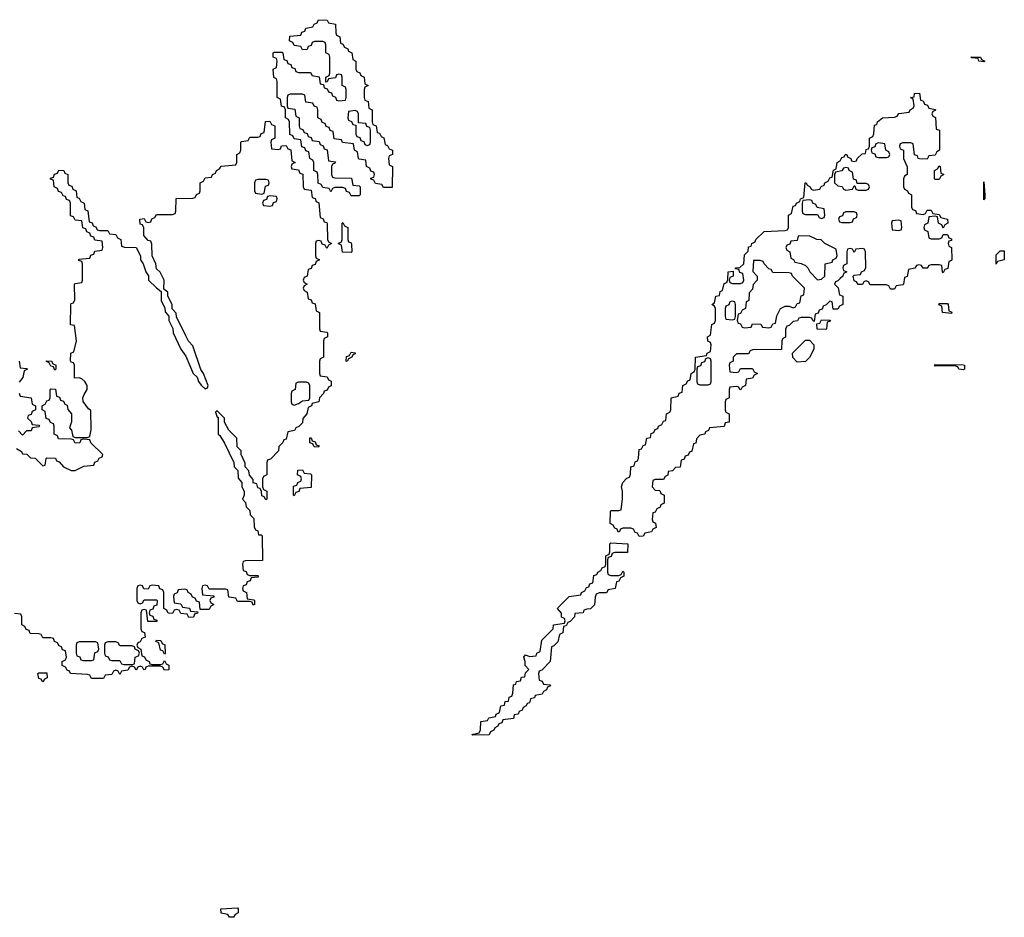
# Model space of a CAD drawing. Header units: inches. Extents: x 2710028 to 2964570, y 496606 to 722708.
# Tile 126 of 228: x 2840656 to 2845511, y 663028 to 667454. Entities that reach past the tile are written whole.
import ezdxf

# ---------------------------------------------------------------- set-up
doc = ezdxf.new("R2010")
doc.units = ezdxf.units.IN
doc.header["$MEASUREMENT"] = 0
doc.layers.add('C8646', color=7, linetype='Continuous')

msp = doc.modelspace()

# ---------------------------------------------------------------- linework, layer by layer
at = {"layer": 'C8646', "color": 6}
for points in [[(2842450, 666626), (2842442, 666642), (2842410, 666646), (2842402, 666662), (2842387.3, 666667.3), (2842387.3, 666672.7), (2842402, 666678), (2842406, 666690), (2842402, 666702), (2842387.3, 666707.3), (2842382, 666722), (2842366, 666730), (2842362, 666762), (2842330, 666766), (2842326, 666770), (2842322, 666802), (2842306, 666810), (2842302, 666842), (2842248.4, 666848.4), (2842242, 666862), (2842207.3, 666867.3), (2842202, 666902), (2842187.3, 666907.3), (2842182, 666922), (2842167.3, 666927.3), (2842162, 666942), (2842147.3, 666947.3), (2842142, 666962), (2842126, 666970), (2842126, 667010), (2842122, 667022), (2842107.3, 667027.3), (2842102, 667042), (2842067.3, 667047.3), (2842062, 667082), (2842050, 667086), (2841990, 667086), (2841978, 667082), (2841974, 667070), (2841974, 667030), (2841978, 667018), (2842012.7, 667012.7), (2842018, 666978), (2842034, 666970), (2842034, 666930), (2842038, 666918), (2842052.7, 666912.7), (2842058, 666898), (2842072.7, 666892.7), (2842078, 666878), (2842092.7, 666872.7), (2842098, 666858), (2842132.7, 666852.7), (2842138, 666838), (2842152.7, 666832.7), (2842158, 666818), (2842172.7, 666812.7), (2842178, 666758), (2842212.7, 666752.7), (2842210, 666746), (2842198, 666742), (2842194, 666730), (2842194, 666690), (2842198, 666678), (2842210, 666674), (2842292.7, 666672.7), (2842298, 666638), (2842330, 666634), (2842334, 666630), (2842334, 666590), (2842330, 666586), (2842290, 666586), (2842282, 666602), (2842267.3, 666607.3), (2842262, 666622), (2842250, 666626), (2842210, 666626), (2842198, 666622), (2842190, 666606), (2842182, 666622), (2842150, 666626), (2842142, 666642), (2842127.3, 666647.3), (2842126, 666690), (2842122, 666702), (2842106, 666710), (2842106, 666750), (2842102, 666762), (2842086, 666770), (2842082, 666802), (2842067.3, 666807.3), (2842062, 666822), (2842047.3, 666827.3), (2842042, 666862), (2842010, 666866), (2842002, 666882), (2841988, 666888), (2841986, 666950), (2841982, 666962), (2841966, 666970), (2841966, 667010), (2841962, 667022), (2841947.3, 667027.3), (2841942, 667062), (2841926, 667070), (2841926, 667150), (2841922, 667162), (2841908.4, 667168.4), (2841906, 667210), (2841922, 667218), (2841926, 667250), (2841922, 667262), (2841906, 667270), (2841906, 667290), (2841910, 667294), (2841950, 667294), (2841954, 667290), (2841958, 667258), (2841972.7, 667252.7), (2841978, 667238), (2841992.7, 667232.7), (2841998, 667218), (2842012.7, 667212.7), (2842018, 667198), (2842030, 667194), (2842090, 667194), (2842098, 667178), (2842132.7, 667172.7), (2842138, 667138), (2842154, 667134), (2842158, 667118), (2842172.7, 667112.7), (2842178, 667098), (2842192.7, 667092.7), (2842198, 667078), (2842212.7, 667072.7), (2842218, 667058), (2842230, 667054), (2842262, 667058), (2842266, 667070), (2842266, 667110), (2842262, 667122), (2842246, 667130), (2842246, 667170), (2842242, 667182), (2842230, 667186), (2842218, 667182), (2842212.7, 667167.3), (2842178, 667162), (2842172.7, 667147.3), (2842166, 667146), (2842166, 667170), (2842182, 667178), (2842186, 667190), (2842186, 667270), (2842182, 667282), (2842166, 667290), (2842166, 667330), (2842162, 667342), (2842150, 667346), (2842110, 667346), (2842098, 667342), (2842092.7, 667327.3), (2842078, 667322), (2842072.7, 667307.3), (2842050, 667306), (2842042, 667322), (2842010, 667326), (2842002, 667342), (2841986, 667350), (2841987.3, 667372.7), (2842042, 667378), (2842047.3, 667392.7), (2842062, 667398), (2842067.3, 667412.7), (2842102, 667418), (2842107.3, 667432.7), (2842122, 667438), (2842130, 667454), (2842172, 667452), (2842178, 667438), (2842212.7, 667432.7), (2842214, 667390), (2842218, 667378), (2842234, 667370), (2842238, 667338), (2842250, 667334), (2842258, 667318), (2842274, 667310), (2842278, 667298), (2842294, 667290), (2842298, 667258), (2842314, 667250), (2842314, 667210), (2842318, 667198), (2842332.7, 667192.7), (2842338, 667178), (2842354, 667170), (2842358, 667138), (2842374, 667130), (2842358, 667122), (2842354, 667110), (2842354, 667070), (2842358, 667058), (2842374, 667050), (2842378, 667018), (2842394, 667010), (2842394, 666950), (2842398, 666938), (2842414, 666930), (2842418, 666898), (2842430, 666894), (2842438, 666878), (2842451.6, 666871.6), (2842458, 666838), (2842470, 666834), (2842478, 666818), (2842494, 666810), (2842494, 666790), (2842478, 666782), (2842474, 666770), (2842478, 666738), (2842494, 666730), (2842492.7, 666627.3)], [(2845410, 667246), (2845386, 667250), (2845382, 667262), (2845350, 667266), (2845346, 667270), (2845394, 667270), (2845398, 667258), (2845414, 667250)], [(2845130, 666766), (2845092.7, 666767.3), (2845086, 666770), (2845082, 666782), (2845068.4, 666788.4), (2845062, 666842), (2845050, 666846), (2845010, 666846), (2844998, 666842), (2844994, 666830), (2844998, 666818), (2845014, 666810), (2845014, 666770), (2845031.6, 666728.4), (2845032, 666690), (2845018, 666682), (2845014, 666670), (2845014, 666630), (2845018, 666618), (2845034, 666610), (2845038, 666598), (2845054, 666590), (2845054, 666530), (2845058, 666518), (2845072.7, 666512.7), (2845078, 666498), (2845110, 666494), (2845122, 666498), (2845130, 666514), (2845150, 666514), (2845158, 666498), (2845190, 666494), (2845198, 666478), (2845230.9, 666470.9), (2845232, 666450), (2845218, 666442), (2845210, 666426), (2845202, 666442), (2845186, 666450), (2845182, 666482), (2845170, 666486), (2845138, 666482), (2845134, 666450), (2845118, 666442), (2845114, 666430), (2845118, 666418), (2845134, 666410), (2845138, 666378), (2845150, 666374), (2845190, 666374), (2845202, 666378), (2845210, 666394), (2845230, 666394), (2845238, 666378), (2845250, 666374), (2845250, 666366), (2845238, 666362), (2845234, 666350), (2845238, 666338), (2845251, 666330), (2845251.3, 666271.3), (2845250, 666266), (2845238, 666262), (2845232.7, 666227.3), (2845218, 666222), (2845210, 666206), (2845206, 666210), (2845202, 666242), (2845190, 666246), (2845150, 666246), (2845138, 666242), (2845130, 666228), (2845110, 666228), (2845102, 666242), (2845090, 666246), (2845078, 666242), (2845070, 666228), (2845038, 666222), (2845031.6, 666188.4), (2845018, 666182), (2845014, 666150), (2845010, 666146), (2844978, 666142), (2844970, 666126), (2844950, 666126), (2844942, 666142), (2844930, 666146), (2844850, 666146), (2844842, 666162), (2844830, 666166), (2844818, 666162), (2844811.6, 666148.4), (2844790, 666148), (2844782, 666162), (2844770, 666166), (2844766, 666190), (2844770, 666194), (2844802, 666198), (2844806, 666210), (2844822, 666218), (2844827.3, 666232.7), (2844826, 666310), (2844822, 666322), (2844810, 666326), (2844778, 666322), (2844770, 666306), (2844762, 666322), (2844750, 666326), (2844738, 666322), (2844734, 666310), (2844734, 666250), (2844718, 666242), (2844714, 666230), (2844718, 666218), (2844734, 666210), (2844718, 666202), (2844714, 666190), (2844702, 666178), (2844690, 666166), (2844678, 666162), (2844674, 666150), (2844691.6, 666131.6), (2844698, 666098), (2844714, 666090), (2844714, 666050), (2844698, 666042), (2844690, 666026), (2844667.3, 666027.3), (2844662, 666062), (2844650, 666066), (2844632.7, 666047.3), (2844618, 666042), (2844612.7, 666027.3), (2844598, 666022), (2844592.7, 666007.3), (2844578, 666002), (2844574, 665966), (2844566, 665970), (2844562, 665982), (2844550, 665986), (2844510, 665986), (2844498, 665982), (2844491.6, 665968.4), (2844470, 665966), (2844450, 665946), (2844438, 665942), (2844432.7, 665927.3), (2844431.6, 665888.4), (2844418, 665882), (2844414, 665870), (2844411.6, 665828.4), (2844270, 665826), (2844258, 665822), (2844250, 665806), (2844190, 665806), (2844174, 665790), (2844174, 665770), (2844158, 665762), (2844154, 665750), (2844158, 665718), (2844190, 665714), (2844202, 665718), (2844210, 665734), (2844270, 665734), (2844278, 665718), (2844294, 665710), (2844278, 665702), (2844270, 665686), (2844238, 665682), (2844234, 665650), (2844218, 665642), (2844211.6, 665628.4), (2844206, 665630), (2844202, 665642), (2844190, 665646), (2844158, 665642), (2844154, 665630), (2844154, 665590), (2844138, 665582), (2844134, 665570), (2844134, 665530), (2844138, 665518), (2844154, 665510), (2844154, 665470), (2844134, 665466), (2844130, 665448), (2844058, 665442), (2844052, 665428), (2844038, 665422), (2844034, 665410), (2844010, 665406), (2843992.7, 665387.3), (2843990, 665366), (2843978, 665362), (2843970, 665326), (2843958, 665322), (2843952.7, 665307.3), (2843938, 665302), (2843932.7, 665287.3), (2843918, 665282), (2843912.7, 665247.3), (2843890, 665246), (2843874, 665230), (2843854, 665226), (2843851.6, 665208.4), (2843838, 665202), (2843830, 665186), (2843790, 665186), (2843778, 665182), (2843774, 665150), (2843790, 665134), (2843812.7, 665132.7), (2843818, 665118), (2843834, 665110), (2843834, 665070), (2843818, 665062), (2843814, 665050), (2843798, 665042), (2843790, 665026), (2843778, 665022), (2843774, 664990), (2843778, 664978), (2843791.3, 664971.3), (2843794, 664950), (2843778, 664942), (2843771.6, 664928.4), (2843738, 664922), (2843730, 664908), (2843710, 664906), (2843702, 664922), (2843690, 664926), (2843682, 664942), (2843670, 664946), (2843630, 664946), (2843618, 664942), (2843614, 664930), (2843607.3, 664927.3), (2843602, 664942), (2843590, 664946), (2843582, 664962), (2843568, 664970), (2843568.7, 665030), (2843570, 665034), (2843610, 665034), (2843622, 665038), (2843628.4, 665091.6), (2843628.7, 665130), (2843624, 665150), (2843630, 665172), (2843650, 665194), (2843662, 665198), (2843667.3, 665212.7), (2843669, 665250), (2843686, 665254), (2843690, 665274), (2843702, 665278), (2843707.3, 665292.7), (2843710, 665334), (2843722, 665338), (2843730, 665354), (2843742, 665358), (2843748, 665390), (2843766, 665394), (2843770, 665414), (2843782, 665418), (2843790, 665434), (2843802, 665438), (2843806, 665450), (2843822, 665458), (2843830, 665474), (2843842, 665478), (2843846, 665510), (2843862, 665518), (2843866, 665530), (2843868.7, 665590), (2843902, 665598), (2843907.3, 665612.7), (2843922, 665618), (2843926, 665650), (2843942, 665658), (2843950, 665674), (2843962, 665678), (2843966, 665710), (2843982, 665718), (2843986, 665730), (2843988, 665790), (2844042, 665798), (2844046, 665810), (2844062, 665818), (2844066, 665850), (2844062, 665862), (2844048.4, 665868.4), (2844048, 665890), (2844062, 665898), (2844068.4, 665951.6), (2844082, 665958), (2844086, 665970), (2844086, 666030), (2844082, 666042), (2844069, 666050), (2844082, 666058), (2844088, 666090), (2844106, 666094), (2844110, 666114), (2844122, 666118), (2844130, 666154), (2844142, 666158), (2844147.3, 666172.7), (2844150, 666211.3), (2844174, 666214), (2844174, 666190), (2844158, 666182), (2844154, 666170), (2844158, 666158), (2844170, 666154), (2844210, 666154), (2844222, 666158), (2844226, 666170), (2844222, 666202), (2844207.3, 666207.3), (2844202, 666222), (2844186, 666226), (2844186, 666230), (2844207.3, 666232.7), (2844226, 666250), (2844230, 666294), (2844248, 666312), (2844250, 666334), (2844262, 666338), (2844266, 666350), (2844282, 666358), (2844286, 666370), (2844326, 666410), (2844430, 666414), (2844442, 666418), (2844446, 666430), (2844446, 666490), (2844462, 666498), (2844470, 666534), (2844482, 666538), (2844486, 666550), (2844502, 666558), (2844506, 666570), (2844522, 666578), (2844528.7, 666650), (2844534, 666650), (2844538, 666638), (2844554, 666630), (2844558, 666618), (2844570, 666614), (2844602, 666618), (2844608, 666632), (2844622, 666638), (2844626, 666650), (2844642, 666658), (2844650, 666674), (2844662, 666678), (2844668.7, 666711.3), (2844682, 666718), (2844686, 666750), (2844702, 666758), (2844710, 666774), (2844722, 666778), (2844726, 666790), (2844734, 666790), (2844738, 666778), (2844754, 666770), (2844758, 666758), (2844770, 666754), (2844782, 666758), (2844786, 666770), (2844810, 666792), (2844826, 666794), (2844830, 666814), (2844842, 666818), (2844846, 666830), (2844846, 666870), (2844862, 666878), (2844868, 666892), (2844870, 666934), (2844882, 666938), (2844886, 666950), (2844910, 666970.8), (2844970, 666974), (2844982, 666978), (2844990, 666992), (2845042, 666998), (2845046, 667010), (2845062, 667018), (2845066, 667030), (2845062, 667062), (2845048.7, 667070), (2845066, 667074), (2845068, 667090), (2845092, 667092), (2845098, 667058), (2845110, 667054), (2845118, 667038), (2845132, 667032), (2845138, 667018), (2845171.6, 667011.6), (2845170, 667006), (2845158, 667002), (2845154, 666990), (2845158, 666978), (2845171.1, 666971.1), (2845174, 666914), (2845190.8, 666910), (2845192, 666810), (2845178, 666802), (2845170, 666786), (2845138, 666782)], [(2842310, 667006), (2842278, 667002), (2842274, 666970), (2842278, 666958), (2842292.7, 666952.7), (2842298, 666938), (2842314, 666934), (2842314, 666890), (2842318, 666878), (2842332.7, 666872.7), (2842338, 666858), (2842352.7, 666852.7), (2842358, 666838), (2842370, 666834), (2842382, 666838), (2842386, 666850), (2842386, 666910), (2842382, 666922), (2842367.3, 666927.3), (2842362, 666942), (2842326, 666946), (2842326, 666990), (2842322, 667002)], [(2844890, 666846), (2844878, 666842), (2844872.7, 666827.3), (2844858, 666822), (2844854, 666810), (2844858, 666798), (2844872.7, 666792.7), (2844878, 666778), (2844890, 666774), (2844930, 666774), (2844942, 666778), (2844946, 666790), (2844942, 666802), (2844926, 666810), (2844922, 666842)], [(2844730, 666726), (2844718, 666722), (2844710, 666708), (2844678, 666702), (2844674, 666690), (2844674, 666650), (2844690, 666634), (2844711.6, 666631.6), (2844718, 666618), (2844730, 666614), (2844762, 666618), (2844770, 666634), (2844774, 666634), (2844778, 666618), (2844790, 666614), (2844830, 666614), (2844842, 666618), (2844846, 666630), (2844842, 666642), (2844830, 666646), (2844786, 666646), (2844782, 666662), (2844768, 666668), (2844762, 666702), (2844746, 666710), (2844742, 666722)], [(2845170, 666666), (2845166, 666670), (2845166, 666710), (2845182, 666718), (2845190, 666734), (2845194, 666730), (2845198, 666698), (2845212, 666690), (2845198, 666682), (2845190, 666666)], [(2841870, 666666), (2841830, 666666), (2841818, 666662), (2841814, 666650), (2841814, 666610), (2841818, 666598), (2841850, 666594), (2841862, 666598), (2841867.3, 666632.7), (2841882, 666638), (2841886, 666650), (2841882, 666662)], [(2845410, 666566), (2845410, 666654), (2845414, 666590), (2845414, 666570)], [(2841890, 666586), (2841878, 666582), (2841872.7, 666567.3), (2841858, 666562), (2841854, 666550), (2841858, 666538), (2841890, 666534), (2841902, 666538), (2841907.3, 666552.7), (2841922, 666558), (2841926, 666570), (2841922, 666582)], [(2844550, 666566), (2844518, 666562), (2844514, 666550), (2844514, 666510), (2844518, 666498), (2844530, 666494), (2844590, 666494), (2844598, 666478), (2844610, 666474), (2844622, 666478), (2844626, 666490), (2844622, 666522), (2844587.3, 666527.3), (2844582, 666542), (2844566, 666550), (2844562, 666562)], [(2844770, 666506), (2844730, 666506), (2844718, 666502), (2844712.7, 666487.3), (2844698, 666482), (2844694, 666470), (2844698, 666458), (2844710, 666454), (2844750, 666454), (2844762, 666458), (2844767.3, 666472.7), (2844782, 666478), (2844786, 666490), (2844782, 666502)], [(2842290, 666306), (2842247.3, 666307.3), (2842242, 666342), (2842226, 666350), (2842242, 666358), (2842246, 666370), (2842246, 666450), (2842250, 666454), (2842258, 666438), (2842274, 666430), (2842274, 666370), (2842278, 666358), (2842290, 666354), (2842292.7, 666347.3), (2842294, 666310)], [(2844990, 666466), (2844958, 666462), (2844954, 666450), (2844958, 666418), (2844990, 666414), (2845002, 666418), (2845006, 666430), (2845002, 666462)], [(2844548.4, 666388.4), (2844494, 666386), (2844490, 666366), (2844458, 666362), (2844452.7, 666347.3), (2844438, 666342), (2844434, 666330), (2844438, 666318), (2844454, 666310), (2844458, 666278), (2844472, 666272), (2844478, 666258), (2844510, 666252), (2844530, 666242), (2844542, 666230), (2844552, 666210), (2844590, 666172), (2844610, 666174), (2844626, 666190), (2844628, 666250), (2844662, 666258), (2844666, 666270), (2844682, 666278), (2844686, 666290), (2844682, 666322), (2844626, 666350), (2844608.4, 666368.4), (2844586, 666370)], [(2845470, 666248), (2845470, 666294), (2845490, 666314), (2845510, 666314), (2845510.8, 666269.2), (2845478, 666262)], [(2844307.3, 666267.3), (2844274, 666266), (2844271.6, 666211.6), (2844292, 666190), (2844292, 666170), (2844272, 666148), (2844270, 666126), (2844252.7, 666107.3), (2844251.1, 666068.9), (2844238, 666062), (2844234, 666030), (2844218, 666022), (2844210, 666006), (2844198, 666002), (2844194, 665970), (2844198, 665958), (2844210, 665954), (2844218, 665938), (2844230, 665934), (2844262, 665938), (2844270, 665954), (2844310, 665952), (2844318, 665938), (2844350, 665934), (2844362, 665938), (2844370, 665954), (2844382, 665958), (2844390, 665994), (2844408, 666030), (2844430, 666042), (2844450, 666042), (2844470, 666034), (2844482, 666038), (2844490, 666054), (2844502, 666058), (2844508.4, 666091.6), (2844522, 666098), (2844526, 666130), (2844466, 666190), (2844462, 666202), (2844450, 666206), (2844370, 666208), (2844362, 666222), (2844350, 666226), (2844326, 666250), (2844322, 666262)], [(2844170, 666066), (2844158, 666062), (2844152.7, 666047.3), (2844138, 666042), (2844134, 666030), (2844134, 665990), (2844138, 665978), (2844170, 665974), (2844182, 665978), (2844186, 665990), (2844186, 666050), (2844182, 666062)], [(2845250, 666006), (2845206, 666010), (2845202, 666042), (2845188.4, 666048.4), (2845190, 666054), (2845230, 666054), (2845234, 666050), (2845238, 666018), (2845252, 666012)], [(2844630, 665926), (2844587.3, 665927.3), (2844586, 665954), (2844602, 665958), (2844610, 665974), (2844652.7, 665972.7), (2844652.7, 665967.3), (2844638, 665962), (2844634, 665930)], [(2844490, 665766), (2844468.4, 665788.4), (2844466, 665810), (2844530, 665874), (2844550, 665874), (2844571.3, 665851.3), (2844572, 665830), (2844550, 665788), (2844530, 665768)], [(2842270, 665768), (2842266, 665770), (2842267.3, 665792.7), (2842282, 665798), (2842290, 665814), (2842310, 665812), (2842310, 665806), (2842298, 665802), (2842294, 665790), (2842278, 665782)], [(2840830, 665726), (2840822, 665742), (2840810, 665746), (2840802, 665762), (2840788, 665768), (2840788, 665772), (2840814, 665770), (2840818, 665758), (2840834, 665750), (2840834, 665730)], [(2844050, 665786), (2844038, 665782), (2844032.7, 665767.3), (2844018, 665762), (2844012.7, 665747.3), (2843998, 665742), (2843994, 665730), (2843994, 665670), (2843998, 665658), (2844010, 665654), (2844050, 665654), (2844062, 665658), (2844066, 665670), (2844066, 665770), (2844062, 665782)], [(2845310, 665728), (2845286, 665730), (2845282, 665742), (2845267.3, 665747.3), (2845170, 665746), (2845166, 665750), (2845170, 665754), (2845307.3, 665752.7), (2845314, 665750), (2845314, 665730)], [(2842070, 665666), (2842030, 665666), (2842018, 665662), (2842014, 665630), (2841998, 665622), (2841994, 665610), (2841994, 665570), (2841998, 665558), (2842010, 665554), (2842030, 665562), (2842050, 665574), (2842082, 665578), (2842086, 665590), (2842086, 665650), (2842082, 665662)], [(2842130, 665346), (2842107.3, 665347.3), (2842102, 665362), (2842087.3, 665367.3), (2842087.3, 665392.7), (2842092.7, 665392.7), (2842098, 665378), (2842112.7, 665372.7), (2842118, 665358), (2842132.7, 665352.7)], [(2842010, 665106), (2842006, 665110), (2842006, 665154), (2842022, 665158), (2842027.3, 665172.7), (2842042, 665178), (2842046, 665190), (2842042, 665202), (2842026, 665210), (2842027.3, 665232.7), (2842050, 665234), (2842058, 665218), (2842090, 665214), (2842094, 665210), (2842092.7, 665147.3), (2842038, 665142), (2842032.7, 665127.3), (2842018, 665122)], [(2843570, 664714), (2843610, 664714), (2843622, 664718), (2843630, 664734), (2843634, 664730), (2843634, 664710), (2843618, 664702), (2843610, 664686), (2843598, 664682), (2843592, 664650), (2843558, 664642), (2843550, 664628.7), (2843512.7, 664627.3), (2843498, 664622), (2843492.7, 664607.3), (2843490, 664568), (2843470, 664548.7), (2843452, 664548), (2843438, 664542), (2843434, 664530), (2843394, 664526), (2843392, 664510), (2843370, 664486), (2843358, 664482), (2843350, 664466), (2843338, 664462), (2843334, 664430), (2843318, 664422), (2843310, 664386), (2843290, 664366), (2843278, 664362), (2843272, 664290), (2843230, 664246), (2843218, 664242), (2843214, 664230), (2843218, 664198), (2843232, 664192), (2843238, 664178), (2843270, 664174), (2843274, 664170), (2843258, 664162), (2843254, 664150), (2843238, 664142), (2843231.6, 664128.4), (2843198, 664122), (2843194, 664110), (2843174, 664106), (2843170, 664086), (2843158, 664082), (2843154, 664070), (2843138, 664062), (2843134, 664050), (2843118, 664042), (2843114, 664030), (2843094, 664026), (2843090, 664008), (2843038, 664002), (2843032.7, 663987.3), (2843018, 663982), (2843014, 663970), (2842998, 663962), (2842994, 663950), (2842978, 663942), (2842970, 663928), (2842890, 663926), (2842886, 663930), (2842922, 663938), (2842927.3, 663952.7), (2842930, 663994), (2842962, 663998), (2842968.4, 664011.6), (2843002, 664018), (2843006, 664030), (2843022, 664038), (2843028.9, 664071.1), (2843046, 664074), (2843050, 664092), (2843066, 664094), (2843070, 664114), (2843082, 664118), (2843087.3, 664132.7), (2843090, 664174), (2843102, 664178), (2843106, 664190), (2843126, 664194), (2843130, 664212), (2843146, 664214), (2843150, 664234), (2843166, 664250), (2843148.7, 664270), (2843148.7, 664290), (2843142, 664310), (2843150, 664322), (2843170, 664314), (2843202, 664318), (2843206, 664330), (2843222, 664338), (2843230, 664394), (2843286, 664450), (2843288, 664470), (2843342, 664478), (2843346, 664490), (2843342, 664502), (2843328, 664508), (2843327.3, 664527.3), (2843308, 664550), (2843310, 664554), (2843366, 664610), (2843422, 664618), (2843426, 664630), (2843442, 664638), (2843450, 664654), (2843462, 664658), (2843467.3, 664672.7), (2843482, 664678), (2843487.3, 664712.7), (2843502, 664718), (2843506, 664730), (2843522, 664738), (2843528, 664752), (2843542, 664758), (2843546, 664770), (2843546, 664810), (2843562, 664818), (2843566, 664830), (2843566, 664870), (2843570, 664874), (2843654, 664870), (2843652.7, 664827.3), (2843590, 664826), (2843578, 664822), (2843572.7, 664807.3), (2843558, 664802), (2843554, 664790), (2843554, 664730), (2843558, 664718)], [(2841030, 664386), (2840950, 664386), (2840938, 664382), (2840934, 664370), (2840934, 664330), (2840938, 664318), (2840952.7, 664312.7), (2840958, 664298), (2840970, 664294), (2841010, 664294), (2841022, 664298), (2841027.3, 664332.7), (2841042, 664338), (2841046, 664350), (2841042, 664382)], [(2841130, 664386), (2841090, 664386), (2841078, 664382), (2841074, 664370), (2841074, 664330), (2841078, 664318), (2841092.7, 664312.7), (2841098, 664298), (2841110, 664294), (2841150, 664294), (2841158, 664278), (2841170, 664274), (2841210, 664274), (2841222, 664278), (2841226, 664310), (2841242, 664318), (2841246, 664330), (2841242, 664342), (2841226, 664350), (2841222, 664362), (2841210, 664366), (2841150, 664366), (2841142, 664382)], [(2841370, 664326), (2841362, 664342), (2841350, 664346), (2841342, 664382), (2841328, 664388), (2841330, 664394), (2841352.7, 664392.7), (2841358, 664378), (2841371.6, 664371.6), (2841374, 664330)], [(2840770, 664188.7), (2840762, 664202), (2840750, 664206), (2840746, 664230), (2840750, 664234), (2840790, 664234), (2840791.6, 664208.4), (2840778, 664202)], [(2841690, 663028), (2841682, 663042), (2841650, 663048), (2841648, 663070), (2841730, 663074), (2841734, 663070), (2841734, 663050), (2841718, 663042), (2841710, 663028)]]:
    msp.add_lwpolyline(points, close=True, dxfattribs=at)
for points in [[(2840639.6, 665339.6), (2840664.7, 665324.7), (2840670, 665314), (2840691.6, 665311.6), (2840710, 665294), (2840732.7, 665292.7), (2840770, 665254), (2840782, 665258), (2840786, 665290), (2840790, 665294), (2840832.7, 665292.7), (2840838, 665278), (2840850, 665274), (2840872, 665250), (2840910, 665231), (2840930, 665231.3), (2840972.7, 665252.7), (2841022, 665258), (2841027.3, 665272.7), (2841042, 665278), (2841047.3, 665292.7), (2841062, 665298), (2841066, 665310), (2841007.3, 665367.3), (2841002, 665382), (2840970, 665386), (2840958, 665382), (2840952.7, 665367.3), (2840930, 665366), (2840922, 665382), (2840910, 665386), (2840847.3, 665387.3), (2840842, 665402), (2840826, 665410), (2840826, 665450), (2840822, 665462), (2840807.3, 665467.3), (2840802, 665482), (2840787.3, 665487.3), (2840782, 665522), (2840766, 665530), (2840766, 665550), (2840782, 665558), (2840790, 665574), (2840802, 665578), (2840806, 665590), (2840806, 665630), (2840810, 665634), (2840832.7, 665632.7), (2840838, 665598), (2840852.7, 665592.7), (2840858, 665578), (2840872.7, 665572.7), (2840878, 665558), (2840890, 665554), (2840892.7, 665532.7), (2840912, 665510), (2840911.6, 665471.6), (2840902, 665442), (2840912, 665430), (2840918, 665398), (2840930, 665394), (2840990, 665394), (2841002, 665398), (2841008, 665432), (2841007.3, 665527.3), (2840995.3, 665535.3), (2840968.4, 665571.6), (2840968, 665590), (2840973.6, 665606.4), (2840988.7, 665630), (2840988.7, 665650), (2840978, 665670), (2840963.1, 665683.1), (2840950, 665688.7), (2840926, 665686), (2840926, 665750), (2840922, 665762), (2840910, 665766), (2840907.3, 665772.7), (2840908, 665810), (2840923.1, 665816.9), (2840936, 665870), (2840926, 665946), (2840906, 665950), (2840908.4, 666048.4), (2840910, 666054), (2840922, 666058), (2840927.3, 666072.7), (2840926, 666150), (2840930, 666154), (2840962, 666158), (2840966, 666170), (2840966, 666250), (2840962, 666262), (2840947.3, 666267.3), (2840947.3, 666272.7), (2841002, 666278), (2841007.3, 666292.7), (2841022, 666298), (2841027.3, 666312.7), (2841062, 666318), (2841066, 666330), (2841062, 666362), (2841027.3, 666367.3), (2841022, 666382), (2841007.3, 666387.3), (2841002, 666402), (2840987.3, 666407.3), (2840982, 666422), (2840967.3, 666427.3), (2840962, 666462), (2840930, 666466), (2840922, 666482), (2840907.3, 666487.3), (2840906, 666550), (2840902, 666562), (2840887.3, 666567.3), (2840882, 666582), (2840870, 666586), (2840862, 666602), (2840847.3, 666607.3), (2840842, 666622), (2840826, 666630), (2840822, 666662), (2840807.3, 666667.3), (2840807.3, 666672.7), (2840822, 666678), (2840827.3, 666692.7), (2840842, 666698), (2840848.4, 666711.6), (2840874, 666710), (2840878, 666698), (2840894, 666690), (2840894, 666650), (2840898, 666638), (2840912.7, 666632.7), (2840918, 666618), (2840934, 666610), (2840938, 666578), (2840950, 666574), (2840958, 666558), (2840974, 666550), (2840978, 666518), (2840991.6, 666511.6), (2840998, 666458), (2841012.7, 666452.7), (2841018, 666438), (2841032, 666432), (2841038, 666418), (2841050, 666414), (2841090, 666414), (2841098, 666398), (2841130, 666394), (2841138, 666378), (2841154, 666370), (2841158, 666338), (2841172.7, 666332.7), (2841230.8, 666330.8), (2841251.3, 666290), (2841252, 666270), (2841264.7, 666250), (2841278, 666210), (2841291, 666191), (2841291.3, 666170), (2841330, 666131.3), (2841354, 666114), (2841354, 666070), (2841371.6, 666031.6), (2841372.7, 666012.7), (2841392, 665992), (2841392, 665970), (2841411.6, 665931.6), (2841412, 665910), (2841451.3, 665830), (2841474.4, 665794.4), (2841512, 665710), (2841531.1, 665691.1), (2841538, 665670), (2841550, 665652), (2841570, 665634), (2841582, 665638), (2841586, 665650), (2841562, 665710), (2841548.9, 665728.9), (2841510, 665846), (2841489.1, 665869.1), (2841474.6, 665894.6), (2841428.4, 665988.4), (2841427.3, 666007.3), (2841408, 666028), (2841408, 666050), (2841386, 666090), (2841386, 666110), (2841366, 666126), (2841368, 666170), (2841348.4, 666208.4), (2841330, 666226), (2841328, 666250), (2841308.7, 666290), (2841307.3, 666347.3), (2841302, 666362), (2841290, 666366), (2841268, 666390), (2841267.3, 666427.3), (2841262, 666442), (2841250, 666446), (2841248, 666470), (2841270, 666474), (2841278, 666458), (2841290, 666454), (2841302, 666458), (2841307.3, 666472.7), (2841322, 666478), (2841330, 666494), (2841410, 666494), (2841422, 666498), (2841426, 666510), (2841427.3, 666572.7), (2841510, 666574), (2841522, 666578), (2841528, 666592), (2841542, 666598), (2841546, 666610), (2841546, 666650), (2841562, 666658), (2841570, 666674), (2841602, 666678), (2841606, 666690), (2841622, 666698), (2841626, 666710), (2841642, 666718), (2841650, 666732), (2841722, 666738), (2841726, 666750), (2841726, 666790), (2841742, 666798), (2841746, 666810), (2841746, 666850), (2841750, 666854), (2841782, 666858), (2841790, 666874), (2841830, 666874), (2841842, 666878), (2841847.3, 666892.7), (2841862, 666898), (2841867.3, 666952.7), (2841890, 666954), (2841898, 666938), (2841914, 666930), (2841914, 666870), (2841898, 666862), (2841894, 666850), (2841898, 666818), (2841930, 666814), (2841942, 666818), (2841947.3, 666832.7), (2841970, 666834), (2841978, 666818), (2841992.7, 666812.7), (2841998, 666758), (2842014, 666750), (2841998, 666742), (2841994, 666730), (2841998, 666718), (2842030, 666714), (2842038, 666698), (2842052.7, 666692.7), (2842054, 666630), (2842058, 666618), (2842092.7, 666612.7), (2842098, 666578), (2842112.7, 666572.7), (2842118, 666558), (2842131.6, 666551.6), (2842138, 666478), (2842152.7, 666472.7), (2842158, 666458), (2842170, 666454), (2842172.7, 666447.3), (2842174, 666370), (2842178, 666358), (2842194, 666350), (2842178, 666342), (2842170, 666326), (2842162, 666342), (2842147.3, 666347.3), (2842142, 666362), (2842130, 666366), (2842118, 666362), (2842114, 666350), (2842114, 666290), (2842118, 666278), (2842134, 666270), (2842118, 666262), (2842112.7, 666247.3), (2842098, 666242), (2842092.7, 666227.3), (2842078, 666222), (2842074, 666190), (2842058, 666182), (2842054, 666170), (2842058, 666158), (2842074, 666150), (2842058, 666142), (2842054, 666130), (2842058, 666118), (2842074, 666110), (2842078, 666078), (2842092.7, 666072.7), (2842098, 666058), (2842112.7, 666052.7), (2842118, 666018), (2842134, 666010), (2842134, 665930), (2842138, 665918), (2842170, 665914), (2842174, 665910), (2842174, 665890), (2842158, 665882), (2842154, 665870), (2842154, 665790), (2842138, 665782), (2842134, 665770), (2842134, 665710), (2842138, 665698), (2842172.7, 665692.7), (2842178, 665678), (2842191.3, 665671.3), (2842191.6, 665648.4), (2842178, 665642), (2842172.7, 665627.3), (2842158, 665622), (2842154, 665610), (2842134, 665590), (2842131.1, 665568.9), (2842098, 665562), (2842094, 665550), (2842078, 665542), (2842072, 665510), (2842052.7, 665487.3), (2842050, 665466), (2842032.7, 665447.3), (2842018, 665442), (2842011.6, 665428.4), (2841978, 665422), (2841970, 665386), (2841958, 665382), (2841954, 665370), (2841934, 665350), (2841932.7, 665327.3), (2841892.7, 665287.3), (2841878, 665282), (2841874, 665270), (2841874, 665210), (2841858, 665202), (2841854, 665190), (2841854, 665150), (2841858, 665138), (2841874, 665130), (2841874, 665090), (2841870, 665086), (2841862, 665102), (2841850, 665106), (2841848, 665128), (2841842, 665142), (2841830, 665146), (2841826, 665166), (2841808, 665170), (2841807.3, 665187.3), (2841788.4, 665208.4), (2841786, 665230), (2841768.4, 665248.4), (2841767.3, 665267.3), (2841748, 665310), (2841747.3, 665327.3), (2841728.4, 665348.4), (2841726, 665390), (2841688, 665430), (2841666, 665470), (2841666, 665490), (2841630, 665526), (2841622, 665518), (2841630, 665494), (2841634, 665494), (2841634, 665410), (2841643.6, 665403.6), (2841665.4, 665365.4), (2841712, 665270), (2841714, 665250), (2841731.6, 665231.6), (2841732.7, 665192.7), (2841751.6, 665171.6), (2841752, 665150), (2841762, 665130), (2841762, 665110), (2841754, 665090), (2841770, 665074), (2841772, 665052), (2841790, 665034), (2841792, 665012), (2841810, 664994), (2841812.7, 664952.7), (2841818, 664938), (2841830, 664934), (2841834, 664914), (2841846, 664914), (2841852, 664908), (2841852.7, 664787.3), (2841770, 664786), (2841758, 664782), (2841754, 664770), (2841758, 664738), (2841772.7, 664732.7), (2841778, 664718), (2841790, 664714), (2841830, 664714), (2841834, 664710), (2841830, 664706), (2841798, 664702), (2841792.7, 664687.3), (2841778, 664682), (2841772.7, 664667.3), (2841758, 664662), (2841754, 664650), (2841758, 664638), (2841774, 664630), (2841778, 664598), (2841810, 664594), (2841814, 664590), (2841814, 664570), (2841807.3, 664567.3), (2841802, 664582), (2841790, 664586), (2841730, 664586), (2841722, 664602), (2841687.3, 664607.3), (2841682, 664642), (2841670, 664646), (2841590, 664646), (2841582, 664662), (2841570, 664666), (2841558, 664662), (2841554, 664650), (2841558, 664618), (2841612.7, 664612.7), (2841612.7, 664607.3), (2841598, 664602), (2841594, 664590), (2841598, 664578), (2841614, 664570), (2841598, 664562), (2841590, 664546), (2841546, 664546), (2841542, 664582), (2841527.3, 664587.3), (2841522, 664602), (2841507.3, 664607.3), (2841502, 664622), (2841486, 664630), (2841482, 664642), (2841470, 664646), (2841438, 664642), (2841432.7, 664627.3), (2841418, 664622), (2841414, 664610), (2841418, 664578), (2841450, 664574), (2841458, 664558), (2841492.7, 664552.7), (2841498, 664538), (2841534, 664534), (2841532.7, 664527.3), (2841518, 664522), (2841512.7, 664507.3), (2841490, 664506), (2841482, 664522), (2841450, 664526), (2841442, 664542), (2841430, 664546), (2841418, 664542), (2841410, 664526), (2841387.3, 664527.3), (2841382, 664542), (2841366, 664550), (2841366, 664630), (2841362, 664642), (2841347.3, 664647.3), (2841342, 664662), (2841310, 664666), (2841298, 664662), (2841290, 664646), (2841267.3, 664647.3), (2841262, 664662), (2841250, 664666), (2841238, 664662), (2841234, 664650), (2841234, 664590), (2841238, 664578), (2841250, 664574), (2841262, 664578), (2841270, 664594), (2841330, 664594), (2841334, 664590), (2841332.7, 664567.3), (2841318, 664562), (2841312.7, 664547.3), (2841298, 664542), (2841294, 664530), (2841298, 664518), (2841312.7, 664512.7), (2841318, 664498), (2841332.7, 664492.7), (2841332.7, 664487.3), (2841287.3, 664487.3), (2841282, 664542), (2841270, 664546), (2841258, 664542), (2841254, 664530), (2841254, 664450), (2841258, 664438), (2841271.6, 664431.6), (2841274, 664410), (2841258, 664402), (2841250, 664386), (2841238, 664382), (2841234, 664370), (2841238, 664358), (2841254, 664350), (2841258, 664318), (2841272, 664312), (2841278, 664298), (2841294, 664290), (2841298, 664278), (2841310, 664274), (2841350, 664274), (2841362, 664278), (2841370, 664294), (2841378, 664278), (2841391.6, 664271.6), (2841391.6, 664248.4), (2841370, 664246), (2841362, 664262), (2841350, 664266), (2841290, 664266), (2841278, 664262), (2841274, 664250), (2841268, 664248), (2841262, 664262), (2841250, 664266), (2841238, 664262), (2841230, 664246), (2841222, 664262), (2841210, 664266), (2841198, 664262), (2841190, 664246), (2841158, 664242), (2841150, 664226), (2841142, 664242), (2841130, 664246), (2841118, 664242), (2841110, 664226), (2841078, 664222), (2841070, 664206), (2841010, 664206), (2841002, 664222), (2840990, 664226), (2840906, 664230), (2840902, 664242), (2840890, 664246), (2840882, 664262), (2840866, 664270), (2840866, 664290), (2840882, 664298), (2840886, 664310), (2840882, 664342), (2840867.3, 664347.3), (2840862, 664362), (2840850, 664366), (2840842, 664382), (2840828, 664388), (2840822, 664402), (2840810, 664406), (2840770, 664406), (2840762, 664422), (2840750, 664426), (2840707.3, 664427.3), (2840702, 664442), (2840687.3, 664447.3), (2840682, 664462), (2840666, 664470), (2840666, 664510), (2840662, 664522), (2840630, 664526)], [(2840654, 665770), (2840658, 665738), (2840690, 665734), (2840694, 665730), (2840678, 665722), (2840672, 665690), (2840652.7, 665667.3)], [(2840652.7, 665612.7), (2840658, 665598), (2840712, 665590), (2840718, 665558), (2840734, 665550), (2840734, 665530), (2840718, 665522), (2840712.7, 665507.3), (2840698, 665502), (2840694, 665490), (2840712.7, 665472.7), (2840718, 665458), (2840750, 665454), (2840754, 665450), (2840750, 665446), (2840718, 665442), (2840712.7, 665427.3), (2840690, 665426), (2840670, 665406), (2840650, 665426)]]:
    msp.add_lwpolyline(points, dxfattribs=at)

doc.saveas('drawing.dxf')
